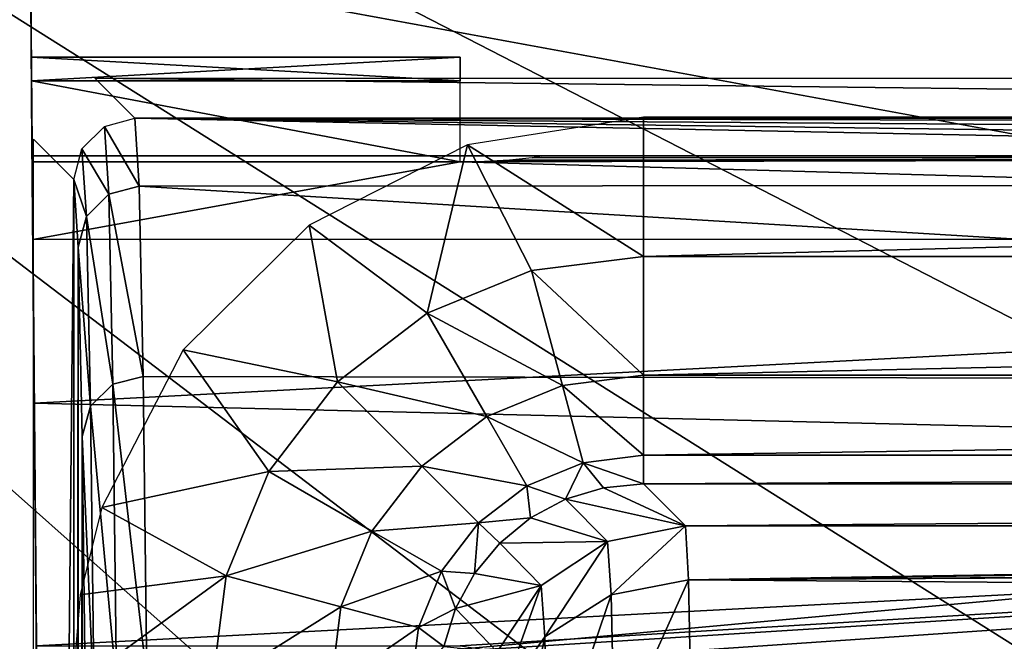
# Model space of a CAD drawing. Header units: millimetres. Extents: x -75 to 75, y -30 to 50.
# Tile 126 of 256: x -16.06 to -11.23, y 17.62 to 20.67. Entities that reach past the tile are written whole.
import ezdxf

# ---------------------------------------------------------------- set-up
doc = ezdxf.new("R2010")
doc.units = ezdxf.units.MM
doc.header["$LTSCALE"] = 81.481481
for name, color, linetype in [('14', 7, 'CONTINUOUS'), ('16', 7, 'CONTINUOUS'), ('3', 7, 'CONTINUOUS'), ('31', 7, 'CONTINUOUS'), ('38', 7, 'CONTINUOUS'), ('39', 7, 'CONTINUOUS'), ('4', 7, 'CONTINUOUS'), ('455', 7, 'CONTINUOUS'), ('460', 7, 'CONTINUOUS'), ('461', 7, 'CONTINUOUS'), ('463', 7, 'CONTINUOUS'), ('467', 7, 'CONTINUOUS'), ('497', 7, 'CONTINUOUS'), ('517', 7, 'CONTINUOUS'), ('518', 7, 'CONTINUOUS'), ('536', 7, 'CONTINUOUS'), ('537', 7, 'CONTINUOUS'), ('6', 7, 'CONTINUOUS'), ('618', 7, 'CONTINUOUS'), ('619', 7, 'CONTINUOUS'), ('623', 7, 'CONTINUOUS'), ('624', 7, 'CONTINUOUS'), ('632', 7, 'CONTINUOUS'), ('633', 7, 'CONTINUOUS'), ('771', 7, 'CONTINUOUS'), ('8', 7, 'CONTINUOUS')]:
    doc.layers.add(name, color=color, linetype=linetype)

msp = doc.modelspace()

# ---------------------------------------------------------------- linework, layer by layer
at = {"layer": '14', "color": 251, "linetype": 'Continuous', "true_color": 0x565d62}
for points in [[(-58.6077, 7.0323, 96.607), (-58.9411, 32.5, 96.9404), (58.9411, 32.5, 96.9404), (-58.6077, 7.0323, 96.607)], [(-58.5539, 7.0314, 96.607), (-58.6077, 7.0323, 96.607), (58.9411, 32.5, 96.9404), (-58.5539, 7.0314, 96.607)], [(-58.5, 7.0311, 96.607), (-58.5539, 7.0314, 96.607), (58.9411, 32.5, 96.9404), (-58.5, 7.0311, 96.607)], [(-2.3593, 18.0402, 96.7511), (-58.5, 7.0311, 96.607), (58.9411, 32.5, 96.9404), (-2.3593, 18.0402, 96.7511)], [(-2.5034, 7.0311, 96.607), (-58.5, 7.0311, 96.607), (-2.3593, 18.0402, 96.7511), (-2.5034, 7.0311, 96.607)]]:
    msp.add_3dface(points, dxfattribs=at)
at = {"layer": '16', "color": 251, "linetype": 'Continuous', "true_color": 0x565d62}
for points in [[(-2.7755, 11.5118, -96.6657), (-2.487, 28.0402, -96.882), (-58.9411, 32.5, -96.9404), (-2.7755, 11.5118, -96.6657)], [(-2.8621, 9.2649, -96.6362), (-2.7755, 11.5118, -96.6657), (-58.9411, 32.5, -96.9404), (-2.8621, 9.2649, -96.6362)], [(-2.9458, 7.0311, -96.607), (-2.8621, 9.2649, -96.6362), (-58.9411, 32.5, -96.9404), (-2.9458, 7.0311, -96.607)], [(-58.5, 7.0311, -96.607), (-2.9458, 7.0311, -96.607), (-58.9411, 32.5, -96.9404), (-58.5, 7.0311, -96.607)]]:
    msp.add_3dface(points, dxfattribs=at)
at = {"layer": '3', "color": 251, "linetype": 'Continuous', "true_color": 0x565d62}
for points in [[(-13.9, 20, 115.2599), (-16, 20, 106.1397), (-16, 20, 115.2599), (-13.9, 20, 115.2599)], [(-0.5, 20, 106.1397), (-16, 20, 106.1397), (-0.5, 20, 116), (-0.5, 20, 106.1397)], [(-13.7772, 20, 115.2885), (-16, 20, 106.1397), (-13.9, 20, 115.2599), (-13.7772, 20, 115.2885)], [(-0.5, 20, 116), (-16, 20, 106.1397), (-13.5459, 20, 115.5766), (-0.5, 20, 116)], [(-13.6533, 20, 115.3859), (-16, 20, 106.1397), (-13.7772, 20, 115.2885), (-13.6533, 20, 115.3859)], [(-13.5459, 20, 115.5766), (-16, 20, 106.1397), (-13.6533, 20, 115.3859), (-13.5459, 20, 115.5766)], [(-13.5, 20, 115.852), (-0.5, 20, 116), (-13.5459, 20, 115.5766), (-13.5, 20, 115.852)], [(-13.5, 20, 116), (-0.5, 20, 116), (-13.5, 20, 115.852), (-13.5, 20, 116)]]:
    msp.add_3dface(points, dxfattribs=at)
at = {"layer": '31', "color": 251, "linetype": 'Continuous', "true_color": 0x565d62}
for points in [[(-16.1484, 37, 105), (-15.8255, 0, 104.5156), (-16.0087, 20.9913, 105.1397), (-16.1484, 37, 105)], [(-16.0087, 20.9913, 105.1397), (-15.8255, 0, 104.5156), (-16.0053, 20.6113, 105.2183), (-16.0087, 20.9913, 105.1397)], [(-16.0053, 20.6113, 105.2183), (-15.8255, 0, 104.5156), (-16.0025, 20.2898, 105.4357), (-16.0053, 20.6113, 105.2183)], [(-16.0042, 20.4848, 115.8776), (-16.0032, 20.3686, 115.6622), (-16.0042, 20.4848, 116.1224), (-16.0042, 20.4848, 115.8776)], [(-16.0042, 20.4848, 116.1224), (-16.0032, 20.3686, 115.6622), (-16.0032, 20.3686, 116.3378), (-16.0042, 20.4848, 116.1224)], [(-16, 20, 115.2599), (-15.9997, 19.9701, 116.7727), (-16.0032, 20.3686, 116.3378), (-16, 20, 115.2599)], [(-16.0032, 20.3686, 115.6622), (-16, 20, 115.2599), (-16.0032, 20.3686, 116.3378), (-16.0032, 20.3686, 115.6622)], [(-16.0025, 20.2898, 105.4357), (-15.8255, 0, 104.5156), (-16.0007, 20.0753, 105.759), (-16.0025, 20.2898, 105.4357)], [(-15.8255, 0, 104.5156), (-16, 20, 106.1397), (-16.0007, 20.0753, 105.759), (-15.8255, 0, 104.5156)], [(-16, 20, 115.2599), (-16, 20, 106.1397), (-15.9409, 13.229, 111.5534), (-16, 20, 115.2599)], [(-15.9997, 19.9701, 116.7727), (-16, 20, 115.2599), (-15.9409, 13.229, 111.5534), (-15.9997, 19.9701, 116.7727)], [(-16, 20, 106.1397), (-15.8255, 0, 104.5156), (-15.9409, 13.229, 111.5534), (-16, 20, 106.1397)], [(-15.9964, 19.5893, 118.8363), (-15.9997, 19.9701, 116.7727), (-15.9515, 14.4449, 112.7695), (-15.9964, 19.5893, 118.8363)], [(-15.9515, 14.4449, 112.7695), (-15.9997, 19.9701, 116.7727), (-15.9409, 13.229, 111.5534), (-15.9515, 14.4449, 112.7695)], [(-15.9894, 18.7863, 120.7751), (-15.9964, 19.5893, 118.8363), (-15.9515, 14.4449, 112.7695), (-15.9894, 18.7863, 120.7751)], [(-15.979, 17.5963, 122.5035), (-15.9894, 18.7863, 120.7751), (-15.9583, 15.2256, 114.3019), (-15.979, 17.5963, 122.5035)], [(-15.9583, 15.2256, 114.3019), (-15.9894, 18.7863, 120.7751), (-15.9515, 14.4449, 112.7695), (-15.9583, 15.2256, 114.3019)]]:
    msp.add_3dface(points, dxfattribs=at)
at = {"layer": '38', "color": 251, "linetype": 'Continuous', "true_color": 0x565d62}
for points in [[(-16.0032, 20.3686, 115.6622), (-16.0042, 20.4848, 115.8776), (-13.9, 20.3686, 115.6622), (-16.0032, 20.3686, 115.6622)], [(-16.0042, 20.4848, 115.8776), (-16.0042, 20.4848, 116.1224), (-13.9, 20.4848, 115.8776), (-16.0042, 20.4848, 115.8776)], [(-13.9, 20.3686, 115.6622), (-16.0042, 20.4848, 115.8776), (-13.9, 20.4848, 115.8776), (-13.9, 20.3686, 115.6622)], [(-16.0042, 20.4848, 116.1224), (-16.0032, 20.3686, 116.3378), (-13.9, 20.4848, 116.1224), (-16.0042, 20.4848, 116.1224)], [(-13.9, 20.4848, 115.8776), (-16.0042, 20.4848, 116.1224), (-13.9, 20.4848, 116.1224), (-13.9, 20.4848, 115.8776)], [(-13.9, 20.4848, 116.1224), (-16.0032, 20.3686, 116.3378), (-13.9, 20.3686, 116.3378), (-13.9, 20.4848, 116.1224)]]:
    msp.add_3dface(points, dxfattribs=at)
at = {"layer": '39', "color": 251, "linetype": 'Continuous', "true_color": 0x565d62}
for points in [[(-15.9997, 19.9701, 116.7727), (-13.9, 19.9701, 116.7727), (-16.0032, 20.3686, 116.3378), (-15.9997, 19.9701, 116.7727)], [(-16.0032, 20.3686, 116.3378), (-13.9, 19.9701, 116.7727), (-13.9, 20.3686, 116.3378), (-16.0032, 20.3686, 116.3378)]]:
    msp.add_3dface(points, dxfattribs=at)
at = {"layer": '4', "color": 251, "linetype": 'Continuous', "true_color": 0x565d62}
for points in [[(-0.5, 20, 116), (-13.9, 19.9701, 116.7727), (-0.5, 19.5949, 118.8173), (-0.5, 20, 116)], [(-13.9, 19.9701, 116.7727), (-0.5, 20, 116), (-13.7818, 19.9723, 116.7439), (-13.9, 19.9701, 116.7727)], [(-13.7818, 19.9723, 116.7439), (-0.5, 20, 116), (-13.6584, 19.9793, 116.6424), (-13.7818, 19.9723, 116.7439)], [(-13.6584, 19.9793, 116.6424), (-0.5, 20, 116), (-13.5474, 19.9904, 116.438), (-13.6584, 19.9793, 116.6424)], [(-13.5474, 19.9904, 116.438), (-0.5, 20, 116), (-13.5, 19.9989, 116.1492), (-13.5474, 19.9904, 116.438)], [(-0.5, 20, 116), (-13.5, 20, 116), (-13.5, 19.9997, 116.0746), (-0.5, 20, 116)], [(-13.5, 19.9989, 116.1492), (-0.5, 20, 116), (-13.5, 19.9997, 116.0746), (-13.5, 19.9989, 116.1492)], [(-13.9, 19.9701, 116.7727), (-15.9997, 19.9701, 116.7727), (-15.9964, 19.5893, 118.8363), (-13.9, 19.9701, 116.7727)], [(-0.5, 19.5949, 118.8173), (-13.9, 19.9701, 116.7727), (-15.9964, 19.5893, 118.8363), (-0.5, 19.5949, 118.8173)], [(-15.9894, 18.7863, 120.7751), (-0.5, 19.5949, 118.8173), (-15.9964, 19.5893, 118.8363), (-15.9894, 18.7863, 120.7751)], [(-0.5, 18.4125, 121.4064), (-0.5, 19.5949, 118.8173), (-15.9894, 18.7863, 120.7751), (-0.5, 18.4125, 121.4064)], [(-15.979, 17.5963, 122.5035), (-0.5, 18.4125, 121.4064), (-15.9894, 18.7863, 120.7751), (-15.979, 17.5963, 122.5035)], [(-13.9, 17.5963, 122.5035), (-0.5, 18.4125, 121.4064), (-15.979, 17.5963, 122.5035), (-13.9, 17.5963, 122.5035)], [(-13.7818, 17.5775, 122.5255), (-0.5, 18.4125, 121.4064), (-13.9, 17.5963, 122.5035), (-13.7818, 17.5775, 122.5255)], [(-13.6584, 17.5107, 122.6022), (-0.5, 18.4125, 121.4064), (-13.7818, 17.5775, 122.5255), (-13.6584, 17.5107, 122.6022)], [(-13.6588, 16.6018, 123.5111), (-0.5, 18.4125, 121.4064), (-13.5481, 16.753, 123.3755), (-13.6588, 16.6018, 123.5111)], [(-0.5, 16.5486, 123.5575), (-0.5, 18.4125, 121.4064), (-13.6588, 16.6018, 123.5111), (-0.5, 16.5486, 123.5575)], [(-13.5474, 17.374, 122.7545), (-0.5, 18.4125, 121.4064), (-13.6584, 17.5107, 122.6022), (-13.5474, 17.374, 122.7545)], [(-13.5481, 16.753, 123.3755), (-0.5, 18.4125, 121.4064), (-13.5, 16.9648, 123.1758), (-13.5481, 16.753, 123.3755)], [(-13.5, 17.1758, 122.9648), (-0.5, 18.4125, 121.4064), (-13.5474, 17.374, 122.7545), (-13.5, 17.1758, 122.9648)], [(-13.5, 17.0711, 123.0711), (-0.5, 18.4125, 121.4064), (-13.5, 17.1758, 122.9648), (-13.5, 17.0711, 123.0711)], [(-13.5, 16.9648, 123.1758), (-0.5, 18.4125, 121.4064), (-13.5, 17.0711, 123.0711), (-13.5, 16.9648, 123.1758)]]:
    msp.add_3dface(points, dxfattribs=at)
at = {"layer": '455', "color": 251, "linetype": 'Continuous', "true_color": 0x464b4f}
for points in [[(-15.6931, 20.3814, 159.707), (15.6931, 20.3814, 159.707), (0.7119, 20.1841, 137.0956), (-15.6931, 20.3814, 159.707)], [(-15.4958, 20.1841, 137.0956), (-15.6931, 20.3814, 159.707), (0.7119, 20.1841, 137.0956), (-15.4958, 20.1841, 137.0956)]]:
    msp.add_3dface(points, dxfattribs=at)
at = {"layer": '460', "color": 251, "linetype": 'Continuous', "true_color": 0x464b4f}
for points in [[(-15.9931, -0.0814, 159.707), (-15.9931, 20.0814, 159.707), (-15.7958, 19.8841, 137.0956), (-15.9931, -0.0814, 159.707)], [(-15.7958, 0.1159, 137.0956), (-15.9931, -0.0814, 159.707), (-15.7958, 19.8841, 137.0956), (-15.7958, 0.1159, 137.0956)], [(-15.7743, 19.5522, 134.6404), (-15.7958, 0.1159, 137.0956), (-15.7958, 19.8841, 137.0956), (-15.7743, 19.5522, 134.6404)], [(-15.7742, 0.4522, 134.6241), (-15.7958, 0.1159, 137.0956), (-15.7743, 19.5522, 134.6404), (-15.7742, 0.4522, 134.6241)], [(-15.7543, 18.6223, 132.3488), (-15.7742, 0.4522, 134.6241), (-15.7743, 19.5522, 134.6404), (-15.7543, 18.6223, 132.3488)], [(-15.7542, 1.3843, 132.3371), (-15.7742, 0.4522, 134.6241), (-15.7543, 18.6223, 132.3488), (-15.7542, 1.3843, 132.3371)], [(-15.737, 17.1528, 130.3598), (-15.7542, 1.3843, 132.3371), (-15.7543, 18.6223, 132.3488), (-15.737, 17.1528, 130.3598)]]:
    msp.add_3dface(points, dxfattribs=at)
at = {"layer": '461', "color": 251, "linetype": 'Continuous', "true_color": 0x464b4f}
for points in [[(-15.4958, 20.1841, 137.0956), (0.7119, 20.1841, 137.0956), (0.5896, 20.1482, 136.326), (-15.4958, 20.1841, 137.0956)], [(0.4333, 19.8627, 134.6447), (-15.4958, 20.1841, 137.0956), (0.4478, 19.9706, 135.1083), (0.4333, 19.8627, 134.6447)], [(-15.4958, 20.1841, 137.0956), (0.4333, 19.8627, 134.6447), (-15.4746, 19.8506, 134.5983), (-15.4958, 20.1841, 137.0956)], [(0.4478, 19.9706, 135.1083), (-15.4958, 20.1841, 137.0956), (0.4995, 20.0701, 135.6627), (0.4478, 19.9706, 135.1083)], [(0.4995, 20.0701, 135.6627), (-15.4958, 20.1841, 137.0956), (0.5896, 20.1482, 136.326), (0.4995, 20.0701, 135.6627)], [(0.4333, 19.8627, 134.6447), (0.4545, 18.8887, 132.2132), (-15.4746, 19.8506, 134.5983), (0.4333, 19.8627, 134.6447)], [(-15.4746, 19.8506, 134.5983), (0.4545, 18.8887, 132.2132), (-15.4548, 18.9166, 132.2633), (-15.4746, 19.8506, 134.5983)], [(-15.4548, 18.9166, 132.2633), (0.4545, 18.8887, 132.2132), (-15.4376, 17.4389, 130.2285), (-15.4548, 18.9166, 132.2633)], [(0.4545, 18.8887, 132.2132), (0.4729, 17.3268, 130.1104), (-15.4376, 17.4389, 130.2285), (0.4545, 18.8887, 132.2132)]]:
    msp.add_3dface(points, dxfattribs=at)
at = {"layer": '463', "color": 251, "linetype": 'Continuous', "true_color": 0x464b4f}
for points in [[(-12.7959, 18.1842, 137.1131), (13.0018, 18.3902, 160.7157), (-13.0018, 18.3902, 160.7157), (-12.7959, 18.1842, 137.1131)], [(3.4118, 18.1842, 137.1131), (13.0018, 18.3902, 160.7157), (-12.7959, 18.1842, 137.1131), (3.4118, 18.1842, 137.1131)]]:
    msp.add_3dface(points, dxfattribs=at)
at = {"layer": '467', "color": 251, "linetype": 'Continuous', "true_color": 0x464b4f}
for points in [[(3.4118, 18.1842, 137.1131), (-12.7959, 18.1842, 137.1131), (-12.7806, 17.9187, 135.1155), (3.4118, 18.1842, 137.1131)], [(3.4118, 18.1842, 137.1131), (-12.7806, 17.9187, 135.1155), (2.8584, 18.1341, 136.2781), (3.4118, 18.1842, 137.1131)], [(2.8584, 18.1341, 136.2781), (-12.7806, 17.9187, 135.1155), (2.4094, 18.0276, 135.5895), (2.8584, 18.1341, 136.2781)], [(2.4094, 18.0276, 135.5895), (-12.7806, 17.9187, 135.1155), (2.3359, 18.004, 135.475), (2.4094, 18.0276, 135.5895)], [(2.3359, 18.004, 135.475), (-12.7806, 17.9187, 135.1155), (1.8629, 17.8044, 134.7192), (2.3359, 18.004, 135.475)], [(-12.7806, 17.9187, 135.1155), (-12.7662, 17.1745, 133.2459), (1.8629, 17.8044, 134.7192), (-12.7806, 17.9187, 135.1155)], [(1.8629, 17.8044, 134.7192), (-12.7662, 17.1745, 133.2459), (1.4974, 17.5811, 134.1002), (1.8629, 17.8044, 134.7192)]]:
    msp.add_3dface(points, dxfattribs=at)
at = {"layer": '497', "color": 251, "linetype": 'Continuous', "true_color": 0x464b4f}
for points in [[(-15.6456, 20.144, 137.0947), (-15.6239, 19.8117, 134.6067), (-15.7556, 20.0341, 137.0947), (-15.6456, 20.144, 137.0947)], [(-15.4958, 20.1841, 137.0956), (-15.4746, 19.8506, 134.5983), (-15.6456, 20.144, 137.0947), (-15.4958, 20.1841, 137.0956)], [(-15.6456, 20.144, 137.0947), (-15.4746, 19.8506, 134.5983), (-15.6239, 19.8117, 134.6067), (-15.6456, 20.144, 137.0947)], [(-15.7958, 19.8841, 137.0956), (-15.7556, 20.0341, 137.0947), (-15.734, 19.7024, 134.6222), (-15.7958, 19.8841, 137.0956)], [(-15.7556, 20.0341, 137.0947), (-15.6239, 19.8117, 134.6067), (-15.734, 19.7024, 134.6222), (-15.7556, 20.0341, 137.0947)], [(-15.7743, 19.5522, 134.6404), (-15.7958, 19.8841, 137.0956), (-15.734, 19.7024, 134.6222), (-15.7743, 19.5522, 134.6404)], [(-15.4746, 19.8506, 134.5983), (-15.4548, 18.9166, 132.2633), (-15.6239, 19.8117, 134.6067), (-15.4746, 19.8506, 134.5983)], [(-15.6239, 19.8117, 134.6067), (-15.6036, 18.8788, 132.2765), (-15.734, 19.7024, 134.6222), (-15.6239, 19.8117, 134.6067)], [(-15.6239, 19.8117, 134.6067), (-15.4548, 18.9166, 132.2633), (-15.6036, 18.8788, 132.2765), (-15.6239, 19.8117, 134.6067)], [(-15.7743, 19.5522, 134.6404), (-15.734, 19.7024, 134.6222), (-15.7138, 18.7711, 132.308), (-15.7743, 19.5522, 134.6404)], [(-15.734, 19.7024, 134.6222), (-15.6036, 18.8788, 132.2765), (-15.7138, 18.7711, 132.308), (-15.734, 19.7024, 134.6222)], [(-15.7543, 18.6223, 132.3488), (-15.7743, 19.5522, 134.6404), (-15.7138, 18.7711, 132.308), (-15.7543, 18.6223, 132.3488)], [(-15.4548, 18.9166, 132.2633), (-15.4376, 17.4389, 130.2285), (-15.6036, 18.8788, 132.2765), (-15.4548, 18.9166, 132.2633)], [(-15.6036, 18.8788, 132.2765), (-15.5859, 17.4022, 130.2467), (-15.7138, 18.7711, 132.308), (-15.6036, 18.8788, 132.2765)], [(-15.6036, 18.8788, 132.2765), (-15.4376, 17.4389, 130.2285), (-15.5859, 17.4022, 130.2467), (-15.6036, 18.8788, 132.2765)], [(-15.7543, 18.6223, 132.3488), (-15.7138, 18.7711, 132.308), (-15.6962, 17.2977, 130.295), (-15.7543, 18.6223, 132.3488)], [(-15.7138, 18.7711, 132.308), (-15.5859, 17.4022, 130.2467), (-15.6962, 17.2977, 130.295), (-15.7138, 18.7711, 132.308)], [(-15.737, 17.1528, 130.3598), (-15.7543, 18.6223, 132.3488), (-15.6962, 17.2977, 130.295), (-15.737, 17.1528, 130.3598)]]:
    msp.add_3dface(points, dxfattribs=at)
at = {"layer": '517', "color": 251, "linetype": 'Continuous', "true_color": 0x464b4f}
for points in [[(-13.3835, 18.3145, 160.7205), (-12.7959, 18.1842, 137.1131), (-13.1969, 18.371, 160.7185), (-13.3835, 18.3145, 160.7205)], [(-12.7959, 18.1842, 137.1131), (-13.0018, 18.3902, 160.7157), (-13.1969, 18.371, 160.7185), (-12.7959, 18.1842, 137.1131)], [(-13.5553, 18.2231, 160.7218), (-13.1778, 18.1083, 137.1104), (-13.3835, 18.3145, 160.7205), (-13.5553, 18.2231, 160.7218)], [(-13.1778, 18.1083, 137.1104), (-12.7959, 18.1842, 137.1131), (-13.3835, 18.3145, 160.7205), (-13.1778, 18.1083, 137.1104)], [(-13.7062, 18.1001, 160.7222), (-13.1778, 18.1083, 137.1104), (-13.5553, 18.2231, 160.7218), (-13.7062, 18.1001, 160.7222)], [(-13.8304, 17.9502, 160.7218), (-13.5026, 17.8915, 137.1095), (-13.7062, 18.1001, 160.7222), (-13.8304, 17.9502, 160.7218)], [(-13.5026, 17.8915, 137.1095), (-13.1778, 18.1083, 137.1104), (-13.7062, 18.1001, 160.7222), (-13.5026, 17.8915, 137.1095)], [(-13.9232, 17.779, 160.7206), (-13.5026, 17.8915, 137.1095), (-13.8304, 17.9502, 160.7218), (-13.9232, 17.779, 160.7206)], [(-13.7197, 17.5669, 137.1104), (-13.5026, 17.8915, 137.1095), (-13.9232, 17.779, 160.7206), (-13.7197, 17.5669, 137.1104)], [(-13.9812, 17.5925, 160.7186), (-13.7197, 17.5669, 137.1104), (-13.9232, 17.779, 160.7206), (-13.9812, 17.5925, 160.7186)]]:
    msp.add_3dface(points, dxfattribs=at)
at = {"layer": '518', "color": 251, "linetype": 'Continuous', "true_color": 0x464b4f}
for points in [[(-12.7959, 18.1842, 137.1131), (-13.1778, 18.1083, 137.1104), (-13.1606, 17.8467, 135.1368), (-12.7959, 18.1842, 137.1131)], [(-12.7806, 17.9187, 135.1155), (-12.7959, 18.1842, 137.1131), (-13.1606, 17.8467, 135.1368), (-12.7806, 17.9187, 135.1155)], [(-13.1778, 18.1083, 137.1104), (-13.5026, 17.8915, 137.1095), (-13.486, 17.6393, 135.1979), (-13.1778, 18.1083, 137.1104)], [(-13.1606, 17.8467, 135.1368), (-13.1778, 18.1083, 137.1104), (-13.486, 17.6393, 135.1979), (-13.1606, 17.8467, 135.1368)], [(-13.1444, 17.1121, 133.2865), (-12.7806, 17.9187, 135.1155), (-13.1606, 17.8467, 135.1368), (-13.1444, 17.1121, 133.2865)], [(-12.7662, 17.1745, 133.2459), (-12.7806, 17.9187, 135.1155), (-13.1444, 17.1121, 133.2865), (-12.7662, 17.1745, 133.2459)], [(-13.5026, 17.8915, 137.1095), (-13.7197, 17.5669, 137.1104), (-13.7038, 17.3286, 135.2915), (-13.5026, 17.8915, 137.1095)], [(-13.486, 17.6393, 135.1979), (-13.5026, 17.8915, 137.1095), (-13.7038, 17.3286, 135.2915), (-13.486, 17.6393, 135.1979)], [(-13.4703, 16.9311, 133.4046), (-13.1606, 17.8467, 135.1368), (-13.486, 17.6393, 135.1979), (-13.4703, 16.9311, 133.4046)], [(-13.1444, 17.1121, 133.2865), (-13.1606, 17.8467, 135.1368), (-13.4703, 16.9311, 133.4046), (-13.1444, 17.1121, 133.2865)], [(-13.6889, 16.6597, 133.5833), (-13.486, 17.6393, 135.1979), (-13.7038, 17.3286, 135.2915), (-13.6889, 16.6597, 133.5833)], [(-13.4703, 16.9311, 133.4046), (-13.486, 17.6393, 135.1979), (-13.6889, 16.6597, 133.5833), (-13.4703, 16.9311, 133.4046)]]:
    msp.add_3dface(points, dxfattribs=at)
at = {"layer": '536', "color": 251, "linetype": 'Continuous', "true_color": 0x464b4f}
for points in [[(-13.0018, 19.5062, 162.365), (13.0018, 20.1901, 162.5), (-13.0018, 20.1901, 162.5), (-13.0018, 19.5062, 162.365)], [(13.0018, 19.5062, 162.365), (13.0018, 20.1901, 162.5), (-13.0018, 19.5062, 162.365), (13.0018, 19.5062, 162.365)], [(-13.0018, 18.9234, 161.9788), (13.0018, 19.5062, 162.365), (-13.0018, 19.5062, 162.365), (-13.0018, 18.9234, 161.9788)], [(13.0018, 18.9234, 161.9788), (13.0018, 19.5062, 162.365), (-13.0018, 18.9234, 161.9788), (13.0018, 18.9234, 161.9788)], [(-13.0018, 18.5316, 161.3997), (13.0018, 18.9234, 161.9788), (-13.0018, 18.9234, 161.9788), (-13.0018, 18.5316, 161.3997)], [(13.0018, 18.5316, 161.3997), (13.0018, 18.9234, 161.9788), (-13.0018, 18.5316, 161.3997), (13.0018, 18.5316, 161.3997)], [(-13.0018, 18.3902, 160.7157), (13.0018, 18.3902, 160.7157), (13.0018, 18.5316, 161.3997), (-13.0018, 18.3902, 160.7157)], [(-13.0018, 18.3902, 160.7157), (13.0018, 18.5316, 161.3997), (-13.0018, 18.5316, 161.3997), (-13.0018, 18.3902, 160.7157)]]:
    msp.add_3dface(points, dxfattribs=at)
at = {"layer": '537', "color": 251, "linetype": 'Continuous', "true_color": 0x464b4f}
for points in [[(-13.0018, 19.5062, 162.365), (-13.0018, 20.1901, 162.5), (-13.8653, 20.0536, 162.5), (-13.0018, 19.5062, 162.365)], [(-14.6411, 19.6601, 162.5), (-14.0625, 19.2273, 162.3672), (-13.8653, 20.0536, 162.5), (-14.6411, 19.6601, 162.5)], [(-14.0625, 19.2273, 162.3672), (-13.5504, 19.4372, 162.3664), (-13.8653, 20.0536, 162.5), (-14.0625, 19.2273, 162.3672)], [(-13.5504, 19.4372, 162.3664), (-13.0018, 19.5062, 162.365), (-13.8653, 20.0536, 162.5), (-13.5504, 19.4372, 162.3664)], [(-15.2588, 19.0472, 162.5), (-14.5023, 18.8907, 162.3675), (-14.6411, 19.6601, 162.5), (-15.2588, 19.0472, 162.5)], [(-14.5023, 18.8907, 162.3675), (-14.0625, 19.2273, 162.3672), (-14.6411, 19.6601, 162.5), (-14.5023, 18.8907, 162.3675)], [(-13.0018, 18.9234, 161.9788), (-13.0018, 19.5062, 162.365), (-13.5504, 19.4372, 162.3664), (-13.0018, 18.9234, 161.9788)], [(-14.0625, 19.2273, 162.3672), (-13.3993, 18.8735, 161.9813), (-13.5504, 19.4372, 162.3664), (-14.0625, 19.2273, 162.3672)], [(-13.3993, 18.8735, 161.9813), (-13.0018, 18.9234, 161.9788), (-13.5504, 19.4372, 162.3664), (-13.3993, 18.8735, 161.9813)], [(-14.5023, 18.8907, 162.3675), (-13.7705, 18.7215, 161.9829), (-14.0625, 19.2273, 162.3672), (-14.5023, 18.8907, 162.3675)], [(-13.7705, 18.7215, 161.9829), (-13.3993, 18.8735, 161.9813), (-14.0625, 19.2273, 162.3672), (-13.7705, 18.7215, 161.9829)], [(-15.6586, 18.274, 162.5), (-14.839, 18.4509, 162.3672), (-15.2588, 19.0472, 162.5), (-15.6586, 18.274, 162.5)], [(-14.839, 18.4509, 162.3672), (-14.5023, 18.8907, 162.3675), (-15.2588, 19.0472, 162.5), (-14.839, 18.4509, 162.3672)], [(-14.839, 18.4509, 162.3672), (-14.0892, 18.4776, 161.9834), (-14.5023, 18.8907, 162.3675), (-14.839, 18.4509, 162.3672)], [(-14.0892, 18.4776, 161.9834), (-13.7705, 18.7215, 161.9829), (-14.5023, 18.8907, 162.3675), (-14.0892, 18.4776, 161.9834)], [(-13.0018, 18.5316, 161.3997), (-13.0018, 18.9234, 161.9788), (-13.3993, 18.8735, 161.9813), (-13.0018, 18.5316, 161.3997)], [(-13.7705, 18.7215, 161.9829), (-13.2977, 18.4941, 161.403), (-13.3993, 18.8735, 161.9813), (-13.7705, 18.7215, 161.9829)], [(-13.2977, 18.4941, 161.403), (-13.0018, 18.5316, 161.3997), (-13.3993, 18.8735, 161.9813), (-13.2977, 18.4941, 161.403)], [(-14.0892, 18.4776, 161.9834), (-13.5737, 18.3807, 161.405), (-13.7705, 18.7215, 161.9829), (-14.0892, 18.4776, 161.9834)], [(-13.5737, 18.3807, 161.405), (-13.2977, 18.4941, 161.403), (-13.7705, 18.7215, 161.9829), (-13.5737, 18.3807, 161.405)], [(-13.0018, 18.3902, 160.7157), (-13.0018, 18.5316, 161.3997), (-13.2977, 18.4941, 161.403), (-13.0018, 18.3902, 160.7157)], [(-15.0489, 17.9387, 162.3664), (-14.839, 18.4509, 162.3672), (-15.6586, 18.274, 162.5), (-15.0489, 17.9387, 162.3664)], [(-15.0489, 17.9387, 162.3664), (-14.3332, 18.1588, 161.9829), (-14.839, 18.4509, 162.3672), (-15.0489, 17.9387, 162.3664)], [(-14.3332, 18.1588, 161.9829), (-14.0892, 18.4776, 161.9834), (-14.839, 18.4509, 162.3672), (-14.3332, 18.1588, 161.9829)], [(-14.3332, 18.1588, 161.9829), (-13.8108, 18.1991, 161.4057), (-14.0892, 18.4776, 161.9834), (-14.3332, 18.1588, 161.9829)], [(-13.8108, 18.1991, 161.4057), (-13.5737, 18.3807, 161.405), (-14.0892, 18.4776, 161.9834), (-13.8108, 18.1991, 161.4057)], [(-13.5737, 18.3807, 161.405), (-13.3835, 18.3145, 160.7205), (-13.2977, 18.4941, 161.403), (-13.5737, 18.3807, 161.405)], [(-13.3835, 18.3145, 160.7205), (-13.1969, 18.371, 160.7185), (-13.2977, 18.4941, 161.403), (-13.3835, 18.3145, 160.7205)], [(-13.1969, 18.371, 160.7185), (-13.0018, 18.3902, 160.7157), (-13.2977, 18.4941, 161.403), (-13.1969, 18.371, 160.7185)], [(-13.8108, 18.1991, 161.4057), (-13.5553, 18.2231, 160.7218), (-13.5737, 18.3807, 161.405), (-13.8108, 18.1991, 161.4057)], [(-13.5553, 18.2231, 160.7218), (-13.3835, 18.3145, 160.7205), (-13.5737, 18.3807, 161.405), (-13.5553, 18.2231, 160.7218)], [(-15.7643, 17.8465, 162.5), (-15.0489, 17.9387, 162.3664), (-15.6586, 18.274, 162.5), (-15.7643, 17.8465, 162.5)], [(-13.7062, 18.1001, 160.7222), (-13.5553, 18.2231, 160.7218), (-13.8108, 18.1991, 161.4057), (-13.7062, 18.1001, 160.7222)], [(-14.4852, 17.7877, 161.9813), (-14.3332, 18.1588, 161.9829), (-15.0489, 17.9387, 162.3664), (-14.4852, 17.7877, 161.9813)], [(-14.4852, 17.7877, 161.9813), (-13.9923, 17.9621, 161.405), (-14.3332, 18.1588, 161.9829), (-14.4852, 17.7877, 161.9813)], [(-13.9923, 17.9621, 161.405), (-13.8108, 18.1991, 161.4057), (-14.3332, 18.1588, 161.9829), (-13.9923, 17.9621, 161.405)], [(-13.9923, 17.9621, 161.405), (-13.8304, 17.9502, 160.7218), (-13.8108, 18.1991, 161.4057), (-13.9923, 17.9621, 161.405)], [(-13.8304, 17.9502, 160.7218), (-13.7062, 18.1001, 160.7222), (-13.8108, 18.1991, 161.4057), (-13.8304, 17.9502, 160.7218)], [(-15.8017, 17.3902, 162.5), (-15.0489, 17.9387, 162.3664), (-15.7643, 17.8465, 162.5), (-15.8017, 17.3902, 162.5)], [(-15.1178, 17.3902, 162.365), (-15.0489, 17.9387, 162.3664), (-15.8017, 17.3902, 162.5), (-15.1178, 17.3902, 162.365)], [(-15.1178, 17.3902, 162.365), (-14.4852, 17.7877, 161.9813), (-15.0489, 17.9387, 162.3664), (-15.1178, 17.3902, 162.365)], [(-14.1057, 17.686, 161.403), (-13.9923, 17.9621, 161.405), (-14.4852, 17.7877, 161.9813), (-14.1057, 17.686, 161.403)], [(-14.1057, 17.686, 161.403), (-13.9232, 17.779, 160.7206), (-13.9923, 17.9621, 161.405), (-14.1057, 17.686, 161.403)], [(-13.9232, 17.779, 160.7206), (-13.8304, 17.9502, 160.7218), (-13.9923, 17.9621, 161.405), (-13.9232, 17.779, 160.7206)], [(-14.535, 17.3902, 161.9788), (-14.4852, 17.7877, 161.9813), (-15.1178, 17.3902, 162.365), (-14.535, 17.3902, 161.9788)], [(-14.535, 17.3902, 161.9788), (-14.1057, 17.686, 161.403), (-14.4852, 17.7877, 161.9813), (-14.535, 17.3902, 161.9788)], [(-13.9812, 17.5925, 160.7186), (-13.9232, 17.779, 160.7206), (-14.1057, 17.686, 161.403), (-13.9812, 17.5925, 160.7186)], [(-14.1433, 17.3902, 161.3997), (-14.1057, 17.686, 161.403), (-14.535, 17.3902, 161.9788), (-14.1433, 17.3902, 161.3997)], [(-14.1433, 17.3902, 161.3997), (-13.9812, 17.5925, 160.7186), (-14.1057, 17.686, 161.403), (-14.1433, 17.3902, 161.3997)]]:
    msp.add_3dface(points, dxfattribs=at)
at = {"layer": '6', "color": 251, "linetype": 'Continuous', "true_color": 0x565d62}
msp.add_3dface([(-58.517, 0, 104.5156), (-15.8255, 0, 104.5156), (-16.1484, 37, 105), (-58.517, 0, 104.5156)], dxfattribs=at)
at = {"layer": '618', "linetype": 'Continuous'}
for points in [[(0, 28.1, 27), (-57, 28.1, 27), (-38.5, 10.6, -14), (0, 28.1, 27)], [(0, 28.1, 27), (-38.5, 10.6, -14), (38.5, 10.6, -14), (0, 28.1, 27)]]:
    msp.add_3dface(points, dxfattribs=at)
at = {"layer": '619', "linetype": 'Continuous'}
for points in [[(-57, 28.1, -87), (0, 28.1, -87), (-38.5, 10.6, -46), (-57, 28.1, -87)], [(0, 28.1, -87), (38.5, 10.6, -46), (-38.5, 10.6, -46), (0, 28.1, -87)]]:
    msp.add_3dface(points, dxfattribs=at)
at = {"layer": '623', "linetype": 'Continuous'}
for points in [[(-56.8408, 28.5, 26.9182), (56.8408, 28.5, 26.9182), (-38.3408, 11, -14.0818), (-56.8408, 28.5, 26.9182)], [(56.8408, 28.5, 26.9182), (38.3408, 11, -14.0818), (-38.3408, 11, -14.0818), (56.8408, 28.5, 26.9182)]]:
    msp.add_3dface(points, dxfattribs=at)
at = {"layer": '624', "linetype": 'Continuous'}
for points in [[(38.3408, 11, -45.9182), (-56.8408, 28.5, -86.9182), (-38.3408, 11, -45.9182), (38.3408, 11, -45.9182)], [(56.8408, 28.5, -86.9182), (-56.8408, 28.5, -86.9182), (38.3408, 11, -45.9182), (56.8408, 28.5, -86.9182)]]:
    msp.add_3dface(points, dxfattribs=at)
at = {"layer": '632', "color": 7, "linetype": 'Continuous', "true_color": 0xe0f2ff}
for points in [[(-25.0688, 26.3386, 168), (-3.9951, 15.4981, 168), (-2.355, 26.3979, 168), (-25.0688, 26.3386, 168)], [(-6.4305, 12.1276, 168), (-5.4797, 14.0057, 168), (-25.0688, 26.3386, 168), (-6.4305, 12.1276, 168)], [(-5.4797, 14.0057, 168), (-3.9951, 15.4981, 168), (-25.0688, 26.3386, 168), (-5.4797, 14.0057, 168)], [(-21.4185, 10.3766, 168), (-6.7544, 10.0477, 168), (-25.0688, 26.3386, 168), (-21.4185, 10.3766, 168)], [(-6.7544, 10.0477, 168), (-6.4305, 12.1276, 168), (-25.0688, 26.3386, 168), (-6.7544, 10.0477, 168)]]:
    msp.add_3dface(points, dxfattribs=at)
at = {"layer": '633', "color": 7, "linetype": 'Continuous', "true_color": 0xe0f2ff}
for points in [[(-25.0665, 25.4563, 165.5), (24.9334, 25.5868, 165.5), (-23.7771, 11.8048, 165.5), (-25.0665, 25.4563, 165.5)], [(24.9334, 25.5868, 165.5), (-23.0312, 11.9552, 165.5), (-23.7771, 11.8048, 165.5), (24.9334, 25.5868, 165.5)], [(-23.0312, 11.9552, 165.5), (24.9334, 25.5868, 165.5), (-22.2846, 11.8087, 165.5), (-23.0312, 11.9552, 165.5)], [(-22.2846, 11.8087, 165.5), (24.9334, 25.5868, 165.5), (-21.6509, 11.3876, 165.5), (-22.2846, 11.8087, 165.5)], [(-21.6509, 11.3876, 165.5), (24.9334, 25.5868, 165.5), (-21.2265, 10.7561, 165.5), (-21.6509, 11.3876, 165.5)], [(24.9334, 25.5868, 165.5), (-2.1288, 16.4794, 165.5), (-21.2265, 10.7561, 165.5), (24.9334, 25.5868, 165.5)]]:
    msp.add_3dface(points, dxfattribs=at)
at = {"layer": '771', "linetype": 'Continuous'}
for points in [[(-41.2716, 20.8443, 222), (-6.4865, 43.1861, 222), (-39.4543, 19.7197, 222), (-41.2716, 20.8443, 222)], [(-39.4543, 19.7197, 222), (-6.4865, 43.1861, 222), (-37.9791, 18.1732, 222), (-39.4543, 19.7197, 222)], [(-37.9791, 18.1732, 222), (-6.4865, 43.1861, 222), (-36.9414, 16.3049, 222), (-37.9791, 18.1732, 222)], [(-36.9414, 16.3049, 222), (-6.4865, 43.1861, 222), (-36.4082, 14.2356, 222), (-36.9414, 16.3049, 222)], [(-36.4082, 14.2356, 222), (-6.4865, 43.1861, 222), (-36.3686, 13.9201, 222), (-36.4082, 14.2356, 222)], [(-36.3686, 13.9201, 222), (-6.4865, 43.1861, 222), (-29.8916, 18.8297, 222), (-36.3686, 13.9201, 222)], [(-29.8916, 18.8297, 222), (-6.4865, 43.1861, 222), (-28.1838, 20.1473, 222), (-29.8916, 18.8297, 222)], [(-28.1838, 20.1473, 222), (-6.4865, 43.1861, 222), (-26.1932, 20.9779, 222), (-28.1838, 20.1473, 222)]]:
    msp.add_3dface(points, dxfattribs=at)
at = {"layer": '8', "color": 251, "linetype": 'Continuous', "true_color": 0x565d62}
for points in [[(-58.517, 0, -104.5156), (-59.0014, 37, -105), (59.0014, 37, -105), (-58.517, 0, -104.5156)], [(58.517, 0, -104.5156), (-58.517, 0, -104.5156), (59.0014, 37, -105), (58.517, 0, -104.5156)]]:
    msp.add_3dface(points, dxfattribs=at)

doc.saveas('drawing.dxf')
